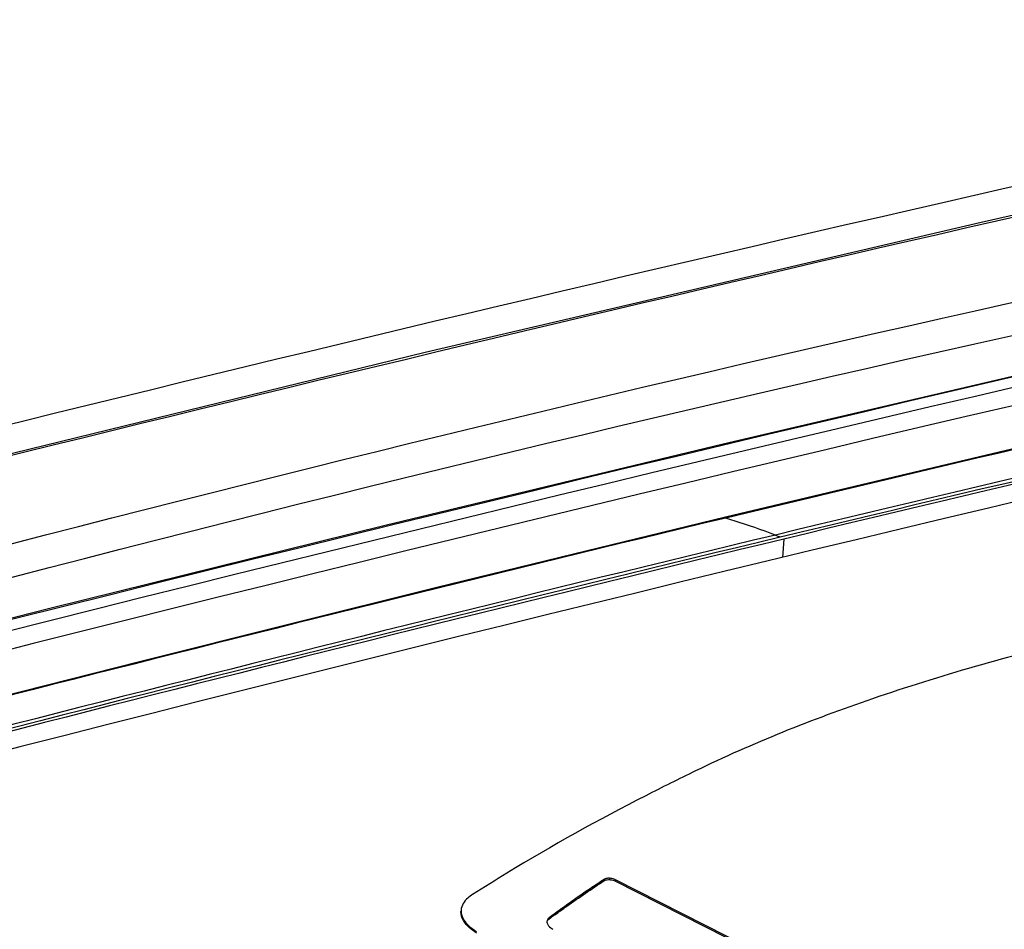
# Model space of a CAD drawing. Header units: millimetres. Extents: x 0 to 1660, y 0 to 1166.
# Tile 85 of 94: x 1449 to 1470, y 1101 to 1120. Entities that reach past the tile are written whole.
import ezdxf

# ---------------------------------------------------------------- set-up
doc = ezdxf.new("R2010")
doc.units = ezdxf.units.MM
doc.header["$LTSCALE"] = 65.395
doc.layers.get('0').update_dxf_attribs({"linetype": 'CONTINUOUS'})
doc.layers.add('SUPERFICI', color=7, linetype='CONTINUOUS')

msp = doc.modelspace()

# ---------------------------------------------------------------- linework, layer by layer
at = {"color": 7, "linetype": 'Continuous'}
for p, q in [((1480.965, 1118.3), (1469.334, 1115.706)), ((1469.334, 1115.706), (1457.696, 1112.983)), ((1457.696, 1112.983), (1446.052, 1110.131)), ((1471.072, 1112.734), (1463.935, 1111.062)), ((1463.935, 1111.062), (1456.855, 1109.358)), ((1469.978, 1110.958), (1466.828, 1110.213)), ((1466.828, 1110.213), (1463.984, 1109.533)), ((1463.984, 1109.533), (1461.056, 1108.824)), ((1456.855, 1109.358), (1449.835, 1107.623)), ((1461.056, 1108.824), (1457.94, 1108.061)), ((1457.94, 1108.061), (1454.835, 1107.292)), ((1449.835, 1107.623), (1442.875, 1105.856)), ((1454.835, 1107.292), (1451.741, 1106.517)), ((1451.741, 1106.517), (1448.66, 1105.735)), ((1461.447, 1101.957), (1461.445, 1101.93)), ((1461.555, 1101.979), (1461.553, 1101.951)), ((1461.679, 1101.948), (1461.678, 1101.921)), ((1461.678, 1101.921), (1464.469, 1100.504)), ((1464.471, 1100.531), (1461.679, 1101.948)), ((1458.446, 1101.312), (1458.444, 1101.284))]:
    msp.add_line(p, q, dxfattribs=at)
at = {"color": 9, "linetype": 'Continuous'}
for p, q in [((1463.987, 1109.516), (1463.929, 1109.503)), ((1465.202, 1109.077), (1465.177, 1108.695)), ((1460.291, 1101.152), (1460.29, 1101.124))]:
    msp.add_line(p, q, dxfattribs=at)
for centre, radius, start, end in [((1730.54, -29.837), 1175.524, 101.948233, 106.201688), ((1729.248, -21.312), 1166.299, 102.268199, 106.257818), ((1734.389, -25.537), 1168.313, 101.944536, 105.125676), ((1751.56, -86.501), 1230.104, 102.177278, 103.519708), ((1755.648, -99.979), 1243.577, 102.089775, 103.514854), ((1755.753, -100.056), 1243.608, 102.089929, 103.514703), ((1726.034, 19.65), 1120.927, 103.522549, 104.955838), ((1457.757, 1089.53), 20.935, 72.185, 72.6823), ((1457.582, 1088.997), 21.496, 69.7336, 72.1763), ((1732.565, -2.538), 1143.439, 103.531278, 105.036874), ((1732.439, -1.68), 1142.508, 103.530814, 105.037348)]:
    msp.add_arc(centre, radius, start, end, dxfattribs=at)
at = {"color": 7, "linetype": 'Continuous'}
for centre, radius, start, end in [((1755.879, -100.314), 1243.833, 102.091355, 103.514705), ((1748.304, -64.96), 1207.321, 102.090867, 104.974043), ((1732.871, -3.14), 1143.972, 103.531619, 105.035032), ((1479.993, 1068.215), 39.637, 121.2897, 122.5138), ((1471.972, 1085.481), 19.524, 126.3142, 126.7514)]:
    msp.add_arc(centre, radius, start, end, dxfattribs=at)
at = {"color": 9, "linetype": 'Continuous'}
for points, knots in [([(1429.244, 1102.749), (1434.352, 1104.274), (1455.221, 1110.188), (1476.414, 1114.95), (1492.498, 1117.935)], [0, 0, 0, 0, 0.245779, 1, 1, 1, 1]), ([(1423.688, 1101.776), (1428.443, 1103.246), (1447.849, 1108.964), (1467.55, 1113.67), (1482.502, 1116.683)], [0, 0, 0, 0, 0.24602, 1, 1, 1, 1])]:
    msp.add_open_spline(points, degree=3, knots=knots, dxfattribs=at)
for points in [[(1463.988, 1109.516), (1463.969, 1109.522), (1463.947, 1109.524), (1463.927, 1109.519)], [(1465.028, 1109.162), (1465.062, 1109.149), (1465.096, 1109.134), (1465.128, 1109.117)]]:
    msp.add_open_spline(points, degree=3, dxfattribs=at)
at = {"color": 7, "linetype": 'Continuous'}
for points, knots in [([(1471.389, 1106.984), (1469.928, 1106.632), (1467.195, 1105.859), (1464.552, 1104.806), (1463.352, 1104.224)], [0, 0, 0, 0, 0.529905, 1, 1, 1, 1]), ([(1463.352, 1104.224), (1463.004, 1104.055), (1461.664, 1103.389), (1460.354, 1102.663), (1459.407, 1102.087)], [0, 0, 0, 0, 0.258955, 1, 1, 1, 1]), ([(1461.447, 1101.957), (1461.347, 1101.892), (1460.956, 1101.632), (1460.572, 1101.361), (1460.291, 1101.152)], [0, 0, 0, 0, 0.25494, 1, 1, 1, 1]), ([(1460.409, 1101.213), (1460.492, 1101.274), (1460.833, 1101.52), (1461.18, 1101.756), (1461.445, 1101.93)], [0, 0, 0, 0, 0.24553, 1, 1, 1, 1]), ([(1461.445, 1101.93), (1461.451, 1101.934), (1461.485, 1101.949), (1461.523, 1101.952), (1461.553, 1101.951)], [0, 0, 0, 0, 0.188544, 1, 1, 1, 1]), ([(1461.555, 1101.979), (1461.544, 1101.979), (1461.508, 1101.977), (1461.468, 1101.973), (1461.447, 1101.957)], [0, 0, 0, 0, 0.293306, 1, 1, 1, 1]), ([(1461.553, 1101.951), (1461.587, 1101.949), (1461.63, 1101.941), (1461.67, 1101.925), (1461.678, 1101.921)], [0, 0, 0, 0, 0.787616, 1, 1, 1, 1]), ([(1461.679, 1101.948), (1461.671, 1101.953), (1461.632, 1101.969), (1461.589, 1101.977), (1461.555, 1101.979)], [0, 0, 0, 0, 0.212384, 1, 1, 1, 1]), ([(1458.688, 1101.64), (1458.653, 1101.617), (1458.541, 1101.538), (1458.452, 1101.408), (1458.446, 1101.312)], [0, 0, 0, 0, 0.301495, 1, 1, 1, 1]), ([(1458.771, 1100.833), (1458.72, 1100.866), (1458.568, 1100.972), (1458.436, 1101.155), (1458.444, 1101.284)], [0, 0, 0, 0, 0.319093, 1, 1, 1, 1]), ([(1458.446, 1101.312), (1458.443, 1101.273), (1458.474, 1101.078), (1458.644, 1100.943), (1458.773, 1100.861)], [0, 0, 0, 0, 0.201564, 1, 1, 1, 1]), ([(1460.245, 1101.075), (1460.244, 1101.063), (1460.251, 1101.009), (1460.291, 1100.967), (1460.323, 1100.94)], [0, 0, 0, 0, 0.212993, 1, 1, 1, 1]), ([(1460.291, 1101.152), (1460.284, 1101.146), (1460.261, 1101.126), (1460.246, 1101.096), (1460.245, 1101.075)], [0, 0, 0, 0, 0.28788, 1, 1, 1, 1]), ([(1460.267, 1101.103), (1460.271, 1101.107), (1460.278, 1101.114), (1460.285, 1101.121), (1460.29, 1101.124)], [0, 0, 0, 0, 0.48255, 1, 1, 1, 1])]:
    msp.add_open_spline(points, degree=3, knots=knots, dxfattribs=at)
msp.add_open_spline([(1460.323, 1100.94), (1460.337, 1100.93), (1460.351, 1100.92), (1460.366, 1100.911)], degree=3, dxfattribs=at)
at = {"layer": 'SUPERFICI', "color": 9, "linetype": 'Continuous'}
for centre, radius, start, end in [((1742.53, -57.62), 1201.193, 102.007761, 105.055767), ((1742.959, -57.055), 1200.371, 101.992882, 105.062431)]:
    msp.add_arc(centre, radius, start, end, dxfattribs=at)

doc.saveas('drawing.dxf')
